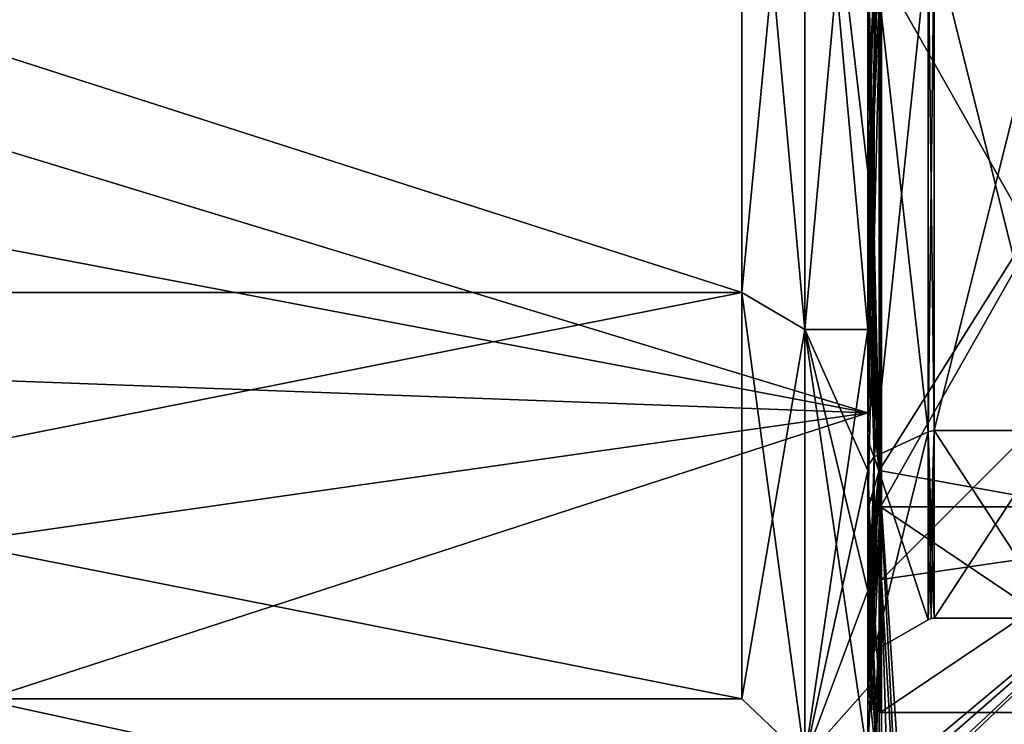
# Model space of a CAD drawing. Header units: millimetres. Extents: x -25 to 71, y -3 to 471.
# Tile 39 of 199: x 27 to 43, y 33 to 44. Entities that reach past the tile are written whole.
import ezdxf

# ---------------------------------------------------------------- set-up
doc = ezdxf.new("R2010")
doc.units = ezdxf.units.MM
doc.header["$LTSCALE"] = 65.185185
for name, color, linetype in [('101', 7, 'CONTINUOUS'), ('104', 7, 'CONTINUOUS'), ('105', 7, 'CONTINUOUS'), ('106', 7, 'CONTINUOUS'), ('107', 7, 'CONTINUOUS'), ('108', 7, 'CONTINUOUS'), ('109', 7, 'CONTINUOUS'), ('110', 7, 'CONTINUOUS'), ('111', 7, 'CONTINUOUS'), ('112', 7, 'CONTINUOUS'), ('113', 7, 'CONTINUOUS'), ('114', 7, 'CONTINUOUS'), ('117', 7, 'CONTINUOUS'), ('118', 7, 'CONTINUOUS'), ('395', 7, 'CONTINUOUS'), ('397', 7, 'CONTINUOUS'), ('398', 7, 'CONTINUOUS'), ('399', 7, 'CONTINUOUS'), ('4', 7, 'CONTINUOUS'), ('402', 7, 'CONTINUOUS'), ('403', 7, 'CONTINUOUS'), ('5', 7, 'CONTINUOUS'), ('6', 7, 'CONTINUOUS'), ('7', 7, 'CONTINUOUS')]:
    doc.layers.add(name, color=color, linetype=linetype)

msp = doc.modelspace()

# ---------------------------------------------------------------- linework, layer by layer
at = {"layer": '101', "linetype": 'CONTINUOUS'}
for points in [[(40.5, 50, -21), (40.5, 37.656, -16.989), (0, 50, -21), (40.5, 50, -21)], [(0, 50, -21), (40.5, 37.656, -16.989), (7.7, 43.898, -20.094), (0, 50, -21)], [(14.343, 38.634, 17.658), (40.5, 50, 21), (7.7, 43.898, 20.094), (14.343, 38.634, 17.658)], [(40.5, 37.656, 16.989), (40.5, 50, 21), (14.343, 38.634, 17.658), (40.5, 37.656, 16.989)], [(7.7, 43.898, -20.094), (40.5, 37.656, -16.989), (14.343, 38.634, -17.658), (7.7, 43.898, -20.094)], [(14.343, 38.634, -17.658), (40.5, 37.656, -16.989), (19.37, 34.65, -14.331), (14.343, 38.634, -17.658)], [(19.37, 34.65, 14.331), (40.5, 37.656, 16.989), (14.343, 38.634, 17.658), (19.37, 34.65, 14.331)], [(40.5, 37.656, -16.989), (40.5, 30.028, -6.489), (19.37, 34.65, -14.331), (40.5, 37.656, -16.989)], [(22.821, 31.916, 10.675), (40.5, 37.656, 16.989), (19.37, 34.65, 14.331), (22.821, 31.916, 10.675)], [(40.5, 30.028, 6.489), (40.5, 37.656, 16.989), (22.821, 31.916, 10.675), (40.5, 30.028, 6.489)], [(19.37, 34.65, -14.331), (40.5, 30.028, -6.489), (22.821, 31.916, -10.675), (19.37, 34.65, -14.331)]]:
    msp.add_3dface(points, dxfattribs=at)
at = {"layer": '104', "linetype": 'CONTINUOUS'}
for points in [[(43.5, 37.379, -9.169), (43.5, 45.179, -14.836), (41.554, 37.379, -9.169), (43.5, 37.379, -9.169)], [(41.554, 37.379, -9.169), (43.5, 45.179, -14.836), (41.554, 45.179, -14.836), (41.554, 37.379, -9.169)], [(43.5, 34.4), (43.5, 37.379, -9.169), (41.554, 34.4), (43.5, 34.4)], [(41.554, 34.4), (43.5, 37.379, -9.169), (41.554, 37.379, -9.169), (41.554, 34.4)]]:
    msp.add_3dface(points, dxfattribs=at)
at = {"layer": '105', "linetype": 'CONTINUOUS'}
for points in [[(40.718, 45.241, -19.509), (50.5, 44.818, -15.95), (40.718, 35.011, -13.364), (40.718, 45.241, -19.509)], [(50.5, 44.818, -15.95), (50.5, 36.432, -9.857), (40.718, 35.011, -13.364), (50.5, 44.818, -15.95)], [(40.718, 35.011, -13.364), (50.5, 36.432, -9.857), (41, 30.102, -2.5), (40.718, 35.011, -13.364)], [(50.5, 36.432, -9.857), (50.5, 33.229), (41, 30.102, -2.5), (50.5, 36.432, -9.857)], [(40.718, 30.075, -2.5), (40.718, 35.011, -13.364), (40.859, 30.088, -2.5), (40.718, 30.075, -2.5)], [(40.859, 30.088, -2.5), (40.718, 35.011, -13.364), (41, 30.102, -2.5), (40.859, 30.088, -2.5)], [(41, 30.102, -2.5), (50.5, 33.229), (41, 29.985, -1.252), (41, 30.102, -2.5)], [(41, 29.985, -1.252), (50.5, 33.229), (45.94, 31.038), (41, 29.985, -1.252)]]:
    msp.add_3dface(points, dxfattribs=at)
at = {"layer": '106', "linetype": 'CONTINUOUS'}
for points in [[(43.5, 45.179, 14.836), (43.5, 37.379, 9.169), (41.554, 45.179, 14.836), (43.5, 45.179, 14.836)], [(41.554, 45.179, 14.836), (43.5, 37.379, 9.169), (41.554, 37.379, 9.169), (41.554, 45.179, 14.836)], [(43.5, 34.4), (41.554, 34.4), (41.554, 37.379, 9.169), (43.5, 34.4)], [(43.5, 37.379, 9.169), (43.5, 34.4), (41.554, 37.379, 9.169), (43.5, 37.379, 9.169)]]:
    msp.add_3dface(points, dxfattribs=at)
at = {"layer": '107', "linetype": 'CONTINUOUS'}
for points in [[(40.718, 35.011, 13.364), (50.5, 44.818, 15.95), (40.718, 45.241, 19.509), (40.718, 35.011, 13.364)], [(50.5, 36.432, 9.857), (50.5, 44.818, 15.95), (40.718, 35.011, 13.364), (50.5, 36.432, 9.857)], [(41, 30.102, 2.5), (50.5, 36.432, 9.857), (40.718, 30.075, 2.5), (41, 30.102, 2.5)], [(40.718, 30.075, 2.5), (50.5, 36.432, 9.857), (40.718, 35.011, 13.364), (40.718, 30.075, 2.5)], [(41, 29.946), (45.94, 31.038), (50.5, 36.432, 9.857), (41, 29.946)], [(41, 29.946), (50.5, 36.432, 9.857), (41, 29.985, 1.252), (41, 29.946)], [(41, 29.985, 1.252), (50.5, 36.432, 9.857), (41, 30.102, 2.5), (41, 29.985, 1.252)]]:
    msp.add_3dface(points, dxfattribs=at)
at = {"layer": '108', "linetype": 'CONTINUOUS'}
for points in [[(40.681, 46.249, -18.196), (40.681, 36.742, -13.015), (45.61, 44.596, -16.633), (40.681, 46.249, -18.196)], [(45.61, 44.596, -16.633), (40.681, 36.742, -13.015), (45.61, 35.852, -10.279), (45.61, 44.596, -16.633)], [(40.681, 36.742, -13.015), (40.681, 31.738, -3.413), (45.61, 35.852, -10.279), (40.681, 36.742, -13.015)], [(40.681, 31.738, -3.413), (41, 31.827, -3.701), (45.61, 35.852, -10.279), (40.681, 31.738, -3.413)], [(45.61, 35.852, -10.279), (41, 31.827, -3.701), (41, 31.548, -1.86), (45.61, 35.852, -10.279)], [(43.336, 31.849), (45.61, 35.852, -10.279), (41, 31.454), (43.336, 31.849)], [(41, 31.454), (45.61, 35.852, -10.279), (41, 31.548, -1.86), (41, 31.454)]]:
    msp.add_3dface(points, dxfattribs=at)
at = {"layer": '109', "linetype": 'CONTINUOUS'}
for points in [[(40.7, 36.166, -10.051), (40.7, 44.716, -16.263), (45.543, 36.166, -10.051), (40.7, 36.166, -10.051)], [(45.543, 36.166, -10.051), (40.7, 44.716, -16.263), (45.543, 44.716, -16.263), (45.543, 36.166, -10.051)], [(40.7, 32.9), (40.7, 36.166, -10.051), (45.543, 32.9), (40.7, 32.9)], [(45.543, 32.9), (40.7, 36.166, -10.051), (45.543, 36.166, -10.051), (45.543, 32.9)]]:
    msp.add_3dface(points, dxfattribs=at)
at = {"layer": '110', "linetype": 'CONTINUOUS'}
for points in [[(40.5, 44.776, -16.072), (40.5, 40.063, -13.67), (40.5, 44.964, -15.495), (40.5, 44.776, -16.072)], [(40.5, 44.964, -15.495), (40.5, 40.063, -13.67), (40.5, 40.42, -13.179), (40.5, 44.964, -15.495)], [(40.5, 40.063, 13.67), (40.5, 44.776, 16.072), (40.5, 44.964, 15.495), (40.5, 40.063, 13.67)], [(40.5, 40.42, 13.179), (40.5, 40.063, 13.67), (40.5, 44.964, 15.495), (40.5, 40.42, 13.179)], [(40.5, 40.063, -13.67), (40.5, 36.324, -9.929), (40.5, 40.42, -13.179), (40.5, 40.063, -13.67)], [(40.5, 40.42, -13.179), (40.5, 36.324, -9.929), (40.5, 36.816, -9.572), (40.5, 40.42, -13.179)], [(40.5, 36.324, 9.929), (40.5, 40.063, 13.67), (40.5, 40.42, 13.179), (40.5, 36.324, 9.929)], [(40.5, 36.816, 9.572), (40.5, 36.324, 9.929), (40.5, 40.42, 13.179), (40.5, 36.816, 9.572)], [(40.5, 36.324, -9.929), (40.5, 33.1), (40.5, 36.816, -9.572), (40.5, 36.324, -9.929)], [(40.5, 33.1), (40.5, 33.707), (40.5, 36.816, -9.572), (40.5, 33.1)], [(40.5, 33.707), (40.5, 36.324, 9.929), (40.5, 36.816, 9.572), (40.5, 33.707)], [(40.5, 33.1), (40.5, 36.324, 9.929), (40.5, 33.707), (40.5, 33.1)]]:
    msp.add_3dface(points, dxfattribs=at)
at = {"layer": '111', "linetype": 'CONTINUOUS'}
for points in [[(40.681, 46.249, 18.196), (45.61, 44.596, 16.633), (40.681, 36.742, 13.015), (40.681, 46.249, 18.196)], [(45.61, 44.596, 16.633), (45.61, 35.852, 10.279), (40.681, 36.742, 13.015), (45.61, 44.596, 16.633)], [(40.681, 36.742, 13.015), (45.61, 35.852, 10.279), (41, 31.827, 3.701), (40.681, 36.742, 13.015)], [(40.681, 31.738, 3.413), (40.681, 36.742, 13.015), (40.933, 31.792, 3.563), (40.681, 31.738, 3.413)], [(40.933, 31.792, 3.563), (40.681, 36.742, 13.015), (41, 31.827, 3.701), (40.933, 31.792, 3.563)], [(45.61, 35.852, 10.279), (45.61, 32.512), (41, 31.827, 3.701), (45.61, 35.852, 10.279)]]:
    msp.add_3dface(points, dxfattribs=at)
at = {"layer": '112', "linetype": 'CONTINUOUS'}
for points in [[(40.7, 44.716, 16.263), (40.7, 36.166, 10.051), (45.543, 44.716, 16.263), (40.7, 44.716, 16.263)], [(45.543, 44.716, 16.263), (40.7, 36.166, 10.051), (45.543, 36.166, 10.051), (45.543, 44.716, 16.263)], [(40.7, 32.9), (45.543, 32.9), (45.543, 36.166, 10.051), (40.7, 32.9)], [(40.7, 36.166, 10.051), (40.7, 32.9), (45.543, 36.166, 10.051), (40.7, 36.166, 10.051)]]:
    msp.add_3dface(points, dxfattribs=at)
at = {"layer": '113', "linetype": 'CONTINUOUS'}
for points in [[(40.5, 36.094, -14.21), (40.5, 47.926, -19.774), (40.718, 45.241, -19.509), (40.5, 36.094, -14.21)], [(40.5, 47.926, 19.774), (40.5, 36.094, 14.21), (40.718, 45.241, 19.509), (40.5, 47.926, 19.774)], [(40.5, 36.094, -14.21), (40.718, 45.241, -19.509), (40.718, 35.011, -13.364), (40.5, 36.094, -14.21)], [(40.5, 36.094, 14.21), (40.718, 35.011, 13.364), (40.718, 45.241, 19.509), (40.5, 36.094, 14.21)], [(40.5, 30.275, -2.5), (40.5, 36.094, -14.21), (40.718, 35.011, -13.364), (40.5, 30.275, -2.5)], [(40.5, 36.094, 14.21), (40.5, 30.275, 2.5), (40.718, 35.011, 13.364), (40.5, 36.094, 14.21)], [(40.5, 30.275, -2.5), (40.718, 35.011, -13.364), (40.718, 30.075, -2.5), (40.5, 30.275, -2.5)], [(40.718, 35.011, 13.364), (40.5, 30.275, 2.5), (40.565, 30.126, 2.5), (40.718, 35.011, 13.364)], [(40.718, 30.075, 2.5), (40.718, 35.011, 13.364), (40.565, 30.126, 2.5), (40.718, 30.075, 2.5)]]:
    msp.add_3dface(points, dxfattribs=at)
at = {"layer": '114', "linetype": 'CONTINUOUS'}
for points in [[(40.5, 48.39, -18.709), (40.5, 42.391, -17.167), (40.681, 46.249, -18.196), (40.5, 48.39, -18.709)], [(40.5, 45.326, 18.187), (40.681, 46.249, 18.196), (40.681, 36.742, 13.015), (40.5, 45.326, 18.187)], [(40.5, 42.391, -17.167), (40.5, 39.664, -15.677), (40.681, 46.249, -18.196), (40.5, 42.391, -17.167)], [(40.5, 39.664, -15.677), (40.5, 38.403, -14.768), (40.681, 46.249, -18.196), (40.5, 39.664, -15.677)], [(40.5, 38.403, -14.768), (40.5, 37.221, -13.758), (40.681, 46.249, -18.196), (40.5, 38.403, -14.768)], [(40.5, 37.221, -13.758), (40.681, 36.742, -13.015), (40.681, 46.249, -18.196), (40.5, 37.221, -13.758)], [(40.5, 43.838, 17.738), (40.5, 45.326, 18.187), (40.681, 36.742, 13.015), (40.5, 43.838, 17.738)], [(40.5, 42.391, 17.167), (40.5, 43.838, 17.738), (40.681, 36.742, 13.015), (40.5, 42.391, 17.167)], [(40.5, 40.997, 16.479), (40.5, 42.391, 17.167), (40.681, 36.742, 13.015), (40.5, 40.997, 16.479)], [(40.5, 39.664, 15.677), (40.5, 40.997, 16.479), (40.681, 36.742, 13.015), (40.5, 39.664, 15.677)], [(40.5, 38.403, 14.768), (40.5, 39.664, 15.677), (40.681, 36.742, 13.015), (40.5, 38.403, 14.768)], [(40.5, 37.221, 13.758), (40.5, 38.403, 14.768), (40.681, 36.742, 13.015), (40.5, 37.221, 13.758)], [(40.5, 36.126, 12.654), (40.5, 37.221, 13.758), (40.681, 36.742, 13.015), (40.5, 36.126, 12.654)], [(40.5, 37.221, -13.758), (40.5, 36.126, -12.654), (40.681, 36.742, -13.015), (40.5, 37.221, -13.758)], [(40.5, 36.126, 12.654), (40.681, 36.742, 13.015), (40.681, 31.738, 3.413), (40.5, 36.126, 12.654)], [(40.5, 36.126, -12.654), (40.5, 35.127, -11.462), (40.681, 36.742, -13.015), (40.5, 36.126, -12.654)], [(40.5, 35.127, -11.462), (40.5, 34.229, -10.193), (40.681, 36.742, -13.015), (40.5, 35.127, -11.462)], [(40.5, 34.229, -10.193), (40.5, 33.44, -8.853), (40.681, 36.742, -13.015), (40.5, 34.229, -10.193)], [(40.5, 33.44, -8.853), (40.5, 32.207, -6.001), (40.681, 36.742, -13.015), (40.5, 33.44, -8.853)], [(40.5, 32.207, -6.001), (40.681, 31.738, -3.413), (40.681, 36.742, -13.015), (40.5, 32.207, -6.001)], [(40.5, 35.127, 11.462), (40.5, 36.126, 12.654), (40.681, 31.738, 3.413), (40.5, 35.127, 11.462)], [(40.5, 34.229, 10.193), (40.5, 35.127, 11.462), (40.681, 31.738, 3.413), (40.5, 34.229, 10.193)], [(40.5, 33.44, 8.853), (40.5, 34.229, 10.193), (40.681, 31.738, 3.413), (40.5, 33.44, 8.853)], [(40.5, 32.207, 6.001), (40.5, 33.44, 8.853), (40.681, 31.738, 3.413), (40.5, 32.207, 6.001)]]:
    msp.add_3dface(points, dxfattribs=at)
at = {"layer": '117', "linetype": 'CONTINUOUS'}
for points in [[(40.7, 44.716, -16.263), (40.7, 36.166, -10.051), (40.5, 44.776, -16.072), (40.7, 44.716, -16.263)], [(40.7, 36.166, -10.051), (40.5, 40.063, -13.67), (40.5, 44.776, -16.072), (40.7, 36.166, -10.051)], [(40.7, 36.166, -10.051), (40.5, 36.324, -9.929), (40.5, 40.063, -13.67), (40.7, 36.166, -10.051)], [(40.7, 36.166, -10.051), (40.7, 32.9), (40.5, 36.324, -9.929), (40.7, 36.166, -10.051)], [(40.5, 36.324, -9.929), (40.7, 32.9), (40.559, 32.959), (40.5, 36.324, -9.929)], [(40.5, 33.1), (40.5, 36.324, -9.929), (40.559, 32.959), (40.5, 33.1)]]:
    msp.add_3dface(points, dxfattribs=at)
at = {"layer": '118', "linetype": 'CONTINUOUS'}
for points in [[(40.5, 44.776, 16.072), (40.5, 40.063, 13.67), (40.7, 44.716, 16.263), (40.5, 44.776, 16.072)], [(40.5, 40.063, 13.67), (40.7, 36.166, 10.051), (40.7, 44.716, 16.263), (40.5, 40.063, 13.67)], [(40.5, 40.063, 13.67), (40.5, 36.324, 9.929), (40.7, 36.166, 10.051), (40.5, 40.063, 13.67)], [(40.5, 36.324, 9.929), (40.5, 33.1), (40.7, 36.166, 10.051), (40.5, 36.324, 9.929)], [(40.7, 36.166, 10.051), (40.5, 33.1), (40.559, 32.959), (40.7, 36.166, 10.051)], [(40.7, 32.9), (40.7, 36.166, 10.051), (40.559, 32.959), (40.7, 32.9)]]:
    msp.add_3dface(points, dxfattribs=at)
at = {"layer": '395', "linetype": 'CONTINUOUS'}
for points in [[(41.454, 37.358, -9.185), (41.454, 45.171, -14.862), (40.6, 36.959, -9.475), (41.454, 37.358, -9.185)], [(40.6, 36.959, -9.475), (41.454, 45.171, -14.862), (40.6, 45.019, -15.331), (40.6, 36.959, -9.475)], [(41.454, 34.373), (41.454, 37.358, -9.185), (40.6, 33.88), (41.454, 34.373)], [(40.6, 33.88), (41.454, 37.358, -9.185), (40.6, 36.959, -9.475), (40.6, 33.88)]]:
    msp.add_3dface(points, dxfattribs=at)
at = {"layer": '397', "linetype": 'CONTINUOUS'}
for points in [[(41.454, 45.171, 14.862), (41.454, 37.358, 9.185), (40.6, 45.019, 15.331), (41.454, 45.171, 14.862)], [(40.6, 45.019, 15.331), (41.454, 37.358, 9.185), (40.6, 36.959, 9.475), (40.6, 45.019, 15.331)], [(41.454, 37.358, 9.185), (41.454, 34.373), (40.6, 36.959, 9.475), (41.454, 37.358, 9.185)], [(41.454, 34.373), (40.6, 33.88), (40.6, 36.959, 9.475), (41.454, 34.373)]]:
    msp.add_3dface(points, dxfattribs=at)
at = {"layer": '398', "linetype": 'CONTINUOUS'}
for points in [[(41.554, 37.379, -9.169), (41.554, 45.179, -14.836), (41.454, 37.358, -9.185), (41.554, 37.379, -9.169)], [(41.554, 45.179, -14.836), (41.454, 45.171, -14.862), (41.454, 37.358, -9.185), (41.554, 45.179, -14.836)], [(41.554, 37.379, -9.169), (41.454, 37.358, -9.185), (41.454, 34.373), (41.554, 37.379, -9.169)], [(41.554, 37.379, -9.169), (41.454, 34.373), (41.502, 34.393), (41.554, 37.379, -9.169)], [(41.554, 34.4), (41.554, 37.379, -9.169), (41.502, 34.393), (41.554, 34.4)]]:
    msp.add_3dface(points, dxfattribs=at)
at = {"layer": '399', "linetype": 'CONTINUOUS'}
for points in [[(41.554, 45.179, 14.836), (41.554, 37.379, 9.169), (41.454, 45.171, 14.862), (41.554, 45.179, 14.836)], [(41.554, 37.379, 9.169), (41.454, 37.358, 9.185), (41.454, 45.171, 14.862), (41.554, 37.379, 9.169)], [(41.554, 37.379, 9.169), (41.554, 34.4), (41.454, 37.358, 9.185), (41.554, 37.379, 9.169)], [(41.454, 37.358, 9.185), (41.554, 34.4), (41.502, 34.393), (41.454, 37.358, 9.185)], [(41.454, 34.373), (41.454, 37.358, 9.185), (41.502, 34.393), (41.454, 34.373)]]:
    msp.add_3dface(points, dxfattribs=at)
at = {"layer": '4', "color": 7, "linetype": 'CONTINUOUS', "true_color": 0x0833a0}
for points in [[(40.5, 50, -18.75), (40.5, 38.979, -15.169), (40.5, 49.943, -18.778), (40.5, 50, -18.75)], [(40.5, 37.656, -16.989), (40.5, 50, -21), (40.5, 47.926, -19.774), (40.5, 37.656, -16.989)], [(40.5, 50, 21), (40.5, 37.656, 16.989), (40.5, 47.926, 19.774), (40.5, 50, 21)], [(40.5, 49.943, -18.778), (40.5, 38.979, -15.169), (40.5, 48.39, -18.709), (40.5, 49.943, -18.778)], [(40.5, 48.39, -18.709), (40.5, 38.979, -15.169), (40.5, 42.391, -17.167), (40.5, 48.39, -18.709)], [(40.5, 36.094, -14.21), (40.5, 37.656, -16.989), (40.5, 47.926, -19.774), (40.5, 36.094, -14.21)], [(40.5, 47.926, 19.774), (40.5, 37.656, 16.989), (40.5, 36.094, 14.21), (40.5, 47.926, 19.774)], [(40.5, 43.838, 17.738), (40.5, 44.206, 17.832), (40.5, 45.326, 18.187), (40.5, 43.838, 17.738)], [(40.5, 41.487, 16.706), (40.5, 44.206, 17.832), (40.5, 42.391, 17.167), (40.5, 41.487, 16.706)], [(40.5, 42.391, 17.167), (40.5, 44.206, 17.832), (40.5, 43.838, 17.738), (40.5, 42.391, 17.167)], [(40.5, 40.997, 16.479), (40.5, 41.487, 16.706), (40.5, 42.391, 17.167), (40.5, 40.997, 16.479)], [(40.5, 42.391, -17.167), (40.5, 38.979, -15.169), (40.5, 39.664, -15.677), (40.5, 42.391, -17.167)], [(40.5, 38.979, 15.169), (40.5, 41.487, 16.706), (40.5, 39.664, 15.677), (40.5, 38.979, 15.169)], [(40.5, 39.664, 15.677), (40.5, 41.487, 16.706), (40.5, 40.997, 16.479), (40.5, 39.664, 15.677)], [(40.5, 38.403, 14.768), (40.5, 38.979, 15.169), (40.5, 39.664, 15.677), (40.5, 38.403, 14.768)], [(40.5, 39.664, -15.677), (40.5, 38.979, -15.169), (40.5, 38.403, -14.768), (40.5, 39.664, -15.677)], [(40.5, 36.742, 13.258), (40.5, 38.979, 15.169), (40.5, 37.221, 13.758), (40.5, 36.742, 13.258)], [(40.5, 37.221, 13.758), (40.5, 38.979, 15.169), (40.5, 38.403, 14.768), (40.5, 37.221, 13.758)], [(40.5, 38.979, -15.169), (40.5, 36.742, -13.258), (40.5, 38.403, -14.768), (40.5, 38.979, -15.169)], [(40.5, 38.403, -14.768), (40.5, 36.742, -13.258), (40.5, 37.221, -13.758), (40.5, 38.403, -14.768)], [(40.5, 30.028, -6.489), (40.5, 37.656, -16.989), (40.5, 36.094, -14.21), (40.5, 30.028, -6.489)], [(40.5, 37.656, 16.989), (40.5, 30.028, 6.489), (40.5, 36.094, 14.21), (40.5, 37.656, 16.989)], [(40.5, 36.126, 12.654), (40.5, 36.742, 13.258), (40.5, 37.221, 13.758), (40.5, 36.126, 12.654)], [(40.5, 37.221, -13.758), (40.5, 36.742, -13.258), (40.5, 36.126, -12.654), (40.5, 37.221, -13.758)], [(40.5, 34.831, 11.021), (40.5, 36.742, 13.258), (40.5, 35.127, 11.462), (40.5, 34.831, 11.021)], [(40.5, 35.127, 11.462), (40.5, 36.742, 13.258), (40.5, 36.126, 12.654), (40.5, 35.127, 11.462)], [(40.5, 36.742, -13.258), (40.5, 34.831, -11.021), (40.5, 36.126, -12.654), (40.5, 36.742, -13.258)], [(40.5, 36.126, -12.654), (40.5, 34.831, -11.021), (40.5, 35.127, -11.462), (40.5, 36.126, -12.654)], [(40.5, 30.275, -2.5), (40.5, 30.028, -6.489), (40.5, 36.094, -14.21), (40.5, 30.275, -2.5)], [(40.5, 36.094, 14.21), (40.5, 30.028, 6.489), (40.5, 30.275, 2.5), (40.5, 36.094, 14.21)], [(40.5, 34.229, 10.193), (40.5, 34.831, 11.021), (40.5, 35.127, 11.462), (40.5, 34.229, 10.193)], [(40.5, 35.127, -11.462), (40.5, 34.831, -11.021), (40.5, 34.229, -10.193), (40.5, 35.127, -11.462)], [(40.5, 32.168, 5.794), (40.5, 34.831, 11.021), (40.5, 32.207, 6.001), (40.5, 32.168, 5.794)], [(40.5, 32.207, 6.001), (40.5, 34.831, 11.021), (40.5, 33.44, 8.853), (40.5, 32.207, 6.001)], [(40.5, 33.44, 8.853), (40.5, 34.831, 11.021), (40.5, 34.229, 10.193), (40.5, 33.44, 8.853)], [(40.5, 34.831, -11.021), (40.5, 33.294, -8.513), (40.5, 34.229, -10.193), (40.5, 34.831, -11.021)], [(40.5, 34.229, -10.193), (40.5, 33.294, -8.513), (40.5, 33.44, -8.853), (40.5, 34.229, -10.193)], [(40.5, 33.44, -8.853), (40.5, 33.294, -8.513), (40.5, 32.207, -6.001), (40.5, 33.44, -8.853)], [(40.5, 33.294, -8.513), (40.5, 32.168, -5.794), (40.5, 32.207, -6.001), (40.5, 33.294, -8.513)]]:
    msp.add_3dface(points, dxfattribs=at)
at = {"layer": '402', "linetype": 'CONTINUOUS'}
for points in [[(40.5, 44.964, -15.495), (40.5, 40.42, -13.179), (40.6, 45.019, -15.331), (40.5, 44.964, -15.495)], [(40.5, 40.42, -13.179), (40.6, 36.959, -9.475), (40.6, 45.019, -15.331), (40.5, 40.42, -13.179)], [(40.5, 40.42, -13.179), (40.5, 36.816, -9.572), (40.6, 36.959, -9.475), (40.5, 40.42, -13.179)], [(40.5, 36.816, -9.572), (40.5, 33.707), (40.6, 36.959, -9.475), (40.5, 36.816, -9.572)], [(40.6, 36.959, -9.475), (40.5, 33.707), (40.527, 33.807), (40.6, 36.959, -9.475)], [(40.6, 33.88), (40.6, 36.959, -9.475), (40.527, 33.807), (40.6, 33.88)]]:
    msp.add_3dface(points, dxfattribs=at)
at = {"layer": '403', "linetype": 'CONTINUOUS'}
for points in [[(40.5, 44.964, 15.495), (40.6, 45.019, 15.331), (40.6, 36.959, 9.475), (40.5, 44.964, 15.495)], [(40.5, 40.42, 13.179), (40.5, 44.964, 15.495), (40.6, 36.959, 9.475), (40.5, 40.42, 13.179)], [(40.5, 36.816, 9.572), (40.5, 40.42, 13.179), (40.6, 36.959, 9.475), (40.5, 36.816, 9.572)], [(40.6, 33.88), (40.5, 36.816, 9.572), (40.6, 36.959, 9.475), (40.6, 33.88)], [(40.5, 33.707), (40.5, 36.816, 9.572), (40.527, 33.807), (40.5, 33.707)], [(40.5, 36.816, 9.572), (40.6, 33.88), (40.527, 33.807), (40.5, 36.816, 9.572)]]:
    msp.add_3dface(points, dxfattribs=at)
at = {"layer": '5', "color": 7, "linetype": 'CONTINUOUS', "true_color": 0x0833a0}
for points in [[(6, 50, 17.75), (38.5, 50, 17.75), (38.5, 39.567, 14.36), (6, 50, 17.75)], [(6, 39.567, 14.36), (6, 50, 17.75), (38.5, 39.567, 14.36), (6, 39.567, 14.36)], [(38.5, 50, -17.75), (6, 50, -17.75), (6, 39.567, -14.36), (38.5, 50, -17.75)], [(38.5, 50, -17.75), (6, 39.567, -14.36), (38.5, 39.567, -14.36), (38.5, 50, -17.75)], [(6, 33.119, 5.485), (6, 39.567, 14.36), (38.5, 33.119, 5.485), (6, 33.119, 5.485)], [(38.5, 33.119, 5.485), (6, 39.567, 14.36), (38.5, 39.567, 14.36), (38.5, 33.119, 5.485)], [(6, 39.567, -14.36), (6, 33.119, -5.485), (38.5, 39.567, -14.36), (6, 39.567, -14.36)], [(38.5, 39.567, -14.36), (6, 33.119, -5.485), (38.5, 33.119, -5.485), (38.5, 39.567, -14.36)], [(6, 33.119, -5.485), (6, 33.119, 5.485), (38.5, 33.119, -5.485), (6, 33.119, -5.485)], [(38.5, 33.119, -5.485), (6, 33.119, 5.485), (38.5, 33.119, 5.485), (38.5, 33.119, -5.485)]]:
    msp.add_3dface(points, dxfattribs=at)
at = {"layer": '6', "color": 7, "linetype": 'CONTINUOUS', "true_color": 0x0833a0}
for points in [[(38.5, 50, 17.75), (39.5, 50, 18.75), (39.5, 38.979, 15.169), (38.5, 50, 17.75)], [(38.5, 39.567, 14.36), (38.5, 50, 17.75), (39.5, 38.979, 15.169), (38.5, 39.567, 14.36)], [(39.5, 50, -18.75), (38.5, 50, -17.75), (38.5, 39.567, -14.36), (39.5, 50, -18.75)], [(39.5, 50, -18.75), (38.5, 39.567, -14.36), (39.5, 38.979, -15.169), (39.5, 50, -18.75)], [(38.5, 39.567, -14.36), (38.5, 33.119, -5.485), (39.5, 38.979, -15.169), (38.5, 39.567, -14.36)], [(38.5, 33.119, 5.485), (38.5, 39.567, 14.36), (39.5, 32.168, 5.794), (38.5, 33.119, 5.485)], [(39.5, 32.168, 5.794), (38.5, 39.567, 14.36), (39.5, 38.979, 15.169), (39.5, 32.168, 5.794)], [(39.5, 38.979, -15.169), (38.5, 33.119, -5.485), (39.5, 32.168, -5.794), (39.5, 38.979, -15.169)], [(38.5, 33.119, -5.485), (38.5, 33.119, 5.485), (39.5, 32.168, -5.794), (38.5, 33.119, -5.485)], [(39.5, 32.168, -5.794), (38.5, 33.119, 5.485), (39.5, 32.168, 5.794), (39.5, 32.168, -5.794)]]:
    msp.add_3dface(points, dxfattribs=at)
at = {"layer": '7', "color": 7, "linetype": 'CONTINUOUS', "true_color": 0x0833a0}
for points in [[(39.5, 50, 18.75), (40.5, 44.206, 17.832), (40.5, 41.487, 16.706), (39.5, 50, 18.75)], [(39.5, 50, 18.75), (40.5, 41.487, 16.706), (40.5, 38.979, 15.169), (39.5, 50, 18.75)], [(39.5, 50, 18.75), (40.5, 38.979, 15.169), (39.5, 38.979, 15.169), (39.5, 50, 18.75)], [(40.5, 50, -18.75), (39.5, 50, -18.75), (39.5, 38.979, -15.169), (40.5, 50, -18.75)], [(40.5, 38.979, -15.169), (40.5, 50, -18.75), (39.5, 38.979, -15.169), (40.5, 38.979, -15.169)], [(40.5, 38.979, 15.169), (40.5, 36.742, 13.258), (39.5, 38.979, 15.169), (40.5, 38.979, 15.169)], [(40.5, 36.742, 13.258), (40.5, 34.831, 11.021), (39.5, 38.979, 15.169), (40.5, 36.742, 13.258)], [(40.5, 34.831, 11.021), (40.5, 32.168, 5.794), (39.5, 38.979, 15.169), (40.5, 34.831, 11.021)], [(40.5, 32.168, 5.794), (39.5, 32.168, 5.794), (39.5, 38.979, 15.169), (40.5, 32.168, 5.794)], [(40.5, 36.742, -13.258), (40.5, 38.979, -15.169), (39.5, 32.168, -5.794), (40.5, 36.742, -13.258)], [(40.5, 38.979, -15.169), (39.5, 38.979, -15.169), (39.5, 32.168, -5.794), (40.5, 38.979, -15.169)], [(40.5, 34.831, -11.021), (40.5, 36.742, -13.258), (39.5, 32.168, -5.794), (40.5, 34.831, -11.021)], [(40.5, 33.294, -8.513), (40.5, 34.831, -11.021), (39.5, 32.168, -5.794), (40.5, 33.294, -8.513)], [(40.5, 32.168, -5.794), (40.5, 33.294, -8.513), (39.5, 32.168, -5.794), (40.5, 32.168, -5.794)]]:
    msp.add_3dface(points, dxfattribs=at)

doc.saveas('drawing.dxf')
